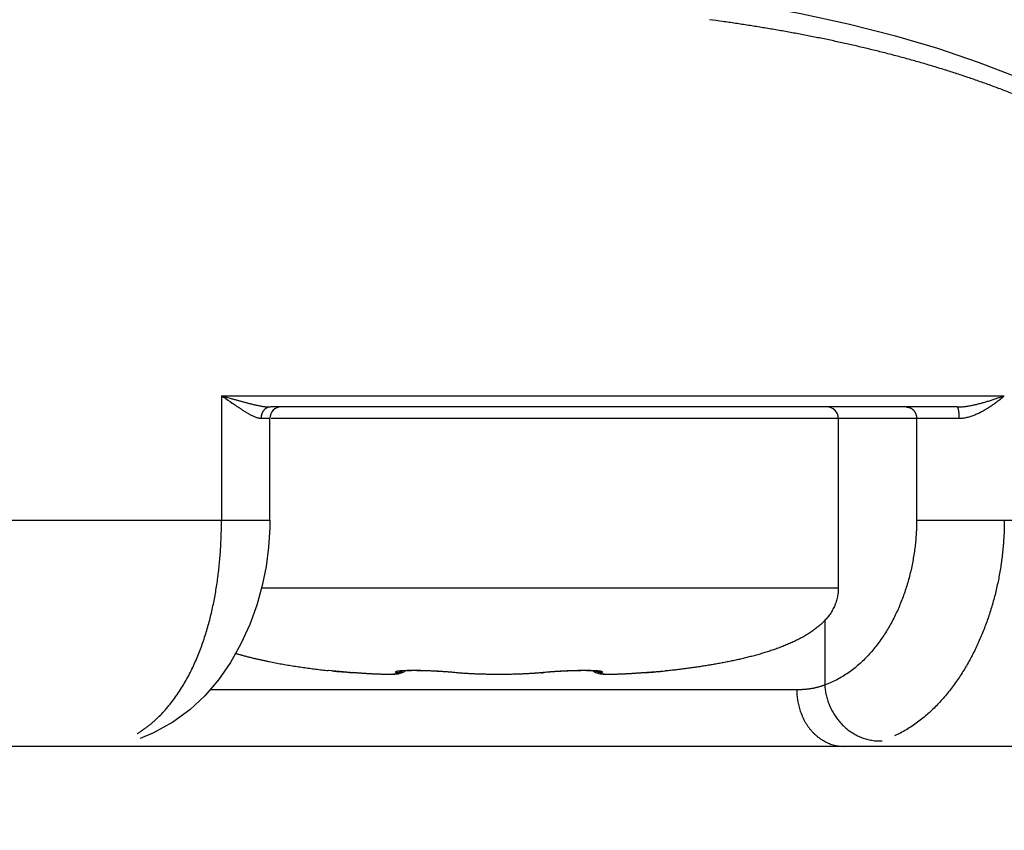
# Model space of a CAD drawing. Header units: millimetres. Extents: x 0 to 1071, y 0 to 742.
# Tile 95 of 130: x 342 to 351, y 366 to 373. Entities that reach past the tile are written whole.
import ezdxf

# ---------------------------------------------------------------- set-up
doc = ezdxf.new("R2010")
doc.units = ezdxf.units.MM
doc.header["$LTSCALE"] = 0.454724
doc.layers.add('NoLayerName_001', color=7, linetype='Continuous')
doc.styles.get("Standard").update_dxf_attribs({"font": 'txt', "bigfont": 'extfont2'})
doc.dimstyles.get("Standard").update_dxf_attribs({"dimtxt": 2.5, "dimasz": 2.5, "dimexe": 1, "dimexo": 1, "dimtad": 1, "dimdec": 3, "dimzin": 0, "dimdsep": 46, "dimtxsty": 'Standard', "dimcen": 2.5, "dimadec": 3, "dimazin": 0, "dimtfac": 0.75, "dimtdec": 3, "dimtmove": 0, "dimatfit": 3, "dimfxl": 1, "dimarcsym": 0})

# ---------------------------------------------------------------- blocks, each defined once
blk = doc.blocks.new('_OPEN30')
at = {"color": 0, "linetype": 'ByBlock', "lineweight": -2}
for p, q in [((-1, 0.267949), (0, 0)), ((0, 0), (-1, -0.267949)), ((0, 0), (-1, 0))]:
    blk.add_line(p, q, dxfattribs=at)
blk = doc.blocks.new('*D139')
at = {"layer": 'Defpoints', "color": 0}
for p in [(300, 427.8308), (425, 422.9), (300, 318.75)]:
    blk.add_point(p, dxfattribs=at)
at = {"layer": 'NoLayerName_001', "color": 0, "linetype": 'Continuous', "lineweight": 13}
for p, q in [((300, 425.3308), (300, 316.25)), ((425, 420.4), (425, 316.25)), ((421.25, 318.75), (303.75, 318.75))]:
    blk.add_line(p, q, dxfattribs=at)
at = {"layer": 'NoLayerName_001', "color": 0, "lineweight": 13, "xscale": 3.75, "yscale": 3.75, "zscale": 3.75, "rotation": 180}
blk.add_blockref('_OPEN30', (300, 318.75), dxfattribs=at)
at = {"layer": 'NoLayerName_001', "color": 0, "lineweight": 13, "xscale": 3.75, "yscale": 3.75, "zscale": 3.75}
blk.add_blockref('_OPEN30', (425, 318.75), dxfattribs=at)
at = {"layer": 'NoLayerName_001', "color": 0, "lineweight": 13, "insert": (362.5, 325.7169), "char_height": 8.75, "attachment_point": 5}
blk.add_mtext('\\W0.8000;125', dxfattribs=at)

msp = doc.modelspace()

# ---------------------------------------------------------------- linework, layer by layer
at = {"layer": 'NoLayerName_001', "color": 60, "linetype": 'Continuous', "lineweight": 25}
for p, q in [((344.046091, 369.7), (344.046091, 368.6)), ((344.046091, 369.7), (350.968236, 369.7)), ((350.550057, 369.6), (344.479872, 369.6)), ((344.395694, 369.5), (344.474803, 369.5)), ((344.474804, 368.6), (344.474804, 369.5)), ((344.484538, 369.5), (350.566669, 369.5)), ((349.500062, 369.5), (349.500062, 368)), ((350.192544, 369.5), (350.192544, 368.6)), ((342.050062, 368.6), (344.474804, 368.6)), ((350.192544, 368.6), (356.050062, 368.6)), ((344.400576, 368), (349.500062, 368)), ((349.380339, 367.712427), (349.380339, 367.142796)), ((344.991328, 367.269627), (344.988946, 367.269865)), ((345.021078, 367.267044), (344.988959, 367.269864)), ((345.154133, 367.255699), (344.991328, 367.269627)), ((345.200629, 367.251901), (345.201354, 367.251819)), ((346.134859, 367.249006), (346.091463, 367.253101)), ((346.110184, 367.251903), (346.102854, 367.251989)), ((346.537557, 367.235466), (346.500062, 367.23534)), ((346.535761, 367.235455), (346.500062, 367.23534)), ((346.595223, 367.236157), (346.535761, 367.235455)), ((346.652445, 367.237462), (346.593452, 367.236127)), ((346.708719, 367.239396), (346.65071, 367.237413)), ((346.763532, 367.241974), (346.707027, 367.239328)), ((346.816369, 367.245214), (346.761892, 367.241886)), ((346.866748, 367.249134), (346.814793, 367.245105)), ((346.866112, 367.249084), (346.865266, 367.249006)), ((346.912179, 367.253437), (346.866748, 367.249134)), ((346.889941, 367.251901), (346.897276, 367.251989)), ((346.931221, 367.255149), (346.908702, 367.253105)), ((346.951073, 367.2568), (346.926764, 367.254759)), ((346.965085, 367.257892), (346.945605, 367.256359)), ((346.985077, 367.259352), (346.951073, 367.2568)), ((347.005458, 367.260731), (346.97157, 367.258378)), ((347.026107, 367.26202), (346.992574, 367.259871)), ((347.046909, 367.263211), (347.013948, 367.261271)), ((347.067752, 367.264304), (347.035565, 367.262575)), ((347.088534, 367.265295), (347.057294, 367.263771)), ((347.109151, 367.266176), (347.079014, 367.264853)), ((347.129507, 367.266945), (347.100612, 367.265821)), ((347.149503, 367.267606), (347.121968, 367.266673)), ((347.169046, 367.268154), (347.142975, 367.267402)), ((347.188064, 367.268588), (347.163527, 367.268008)), ((347.206485, 367.268909), (347.183525, 367.268491)), ((347.224241, 367.269124), (347.20289, 367.268856)), ((347.241268, 367.269232), (347.221544, 367.2691)), ((347.257517, 367.269236), (347.239419, 367.269225)), ((347.272939, 367.269139), (347.256456, 367.269237)), ((347.287481, 367.268948), (347.272939, 367.269139)), ((347.301925, 367.268648), (347.287759, 367.268945)), ((347.315051, 367.26826), (347.301097, 367.268669)), ((347.327072, 367.267793), (347.313747, 367.268306)), ((347.337943, 367.267255), (347.325399, 367.267866)), ((347.811427, 367.252851), (347.758791, 367.248683)), ((347.799496, 367.251901), (347.798772, 367.251819)), ((347.96663, 367.265936), (347.811427, 367.252851)), ((348.008797, 367.269627), (347.96663, 367.265936)), ((347.994499, 367.268396), (347.972768, 367.266497)), ((348.011175, 367.269865), (347.994499, 367.268396)), ((348.011179, 367.269865), (348.008797, 367.269627)), ((349.132863, 367.1), (343.943064, 367.1)), ((353.050062, 366.6), (319.650063, 366.6))]:
    msp.add_line(p, q, dxfattribs=at)
for points in [[(348.299395, 373.221702), (348.692638, 373.163105), (349.154718, 373.080596), (349.588264, 372.987632), (349.995663, 372.884623), (350.378563, 372.771731), (350.738472, 372.649506), (351.077172, 372.517975), (351.395655, 372.377285), (351.696445, 372.227163), (351.977741, 372.068052), (352.239344, 371.900327), (352.479693, 371.724593), (352.696486, 371.540829), (352.823916, 371.415673)], [(344.474783, 368.6), (344.473868, 368.532556), (344.463211, 368.360424), (344.440881, 368.190871), (344.406342, 368.020672), (344.358223, 367.848152), (344.295985, 367.676225), (344.217984, 367.505283), (344.125247, 367.341362), (344.018771, 367.188372), (343.898365, 367.047824), (343.765242, 366.922754), (343.615888, 366.812499), (343.446458, 366.719001), (343.327642, 366.670815)], [(345.565319, 367.236014), (345.55375, 367.235652), (345.541207, 367.235428), (345.527583, 367.235342), (345.512834, 367.235394), (345.496902, 367.235589), (345.479768, 367.235931), (345.461415, 367.236426), (345.441838, 367.237077), (345.421045, 367.237891), (345.399034, 367.238872), (345.37581, 367.240027), (345.351401, 367.24136), (345.32584, 367.242877), (345.299167, 367.244584), (345.271433, 367.246483), (345.242696, 367.248581), (345.213027, 367.250878), (345.154133, 367.255699)], [(345.657754, 367.257315), (345.645047, 367.250419), (345.633556, 367.245835), (345.623055, 367.242739), (345.613545, 367.240656), (345.604484, 367.23917), (345.595356, 367.238048), (345.585952, 367.237187), (345.575987, 367.236519), (345.565319, 367.236014)], [(346.091463, 367.253101), (346.07338, 367.254757), (346.054487, 367.256361), (346.034927, 367.2579), (346.014825, 367.259368), (345.99431, 367.260755), (345.973505, 367.26205), (345.952531, 367.263248), (345.931502, 367.264348), (345.910528, 367.265342), (345.88972, 367.266226), (345.869179, 367.266996), (345.849009, 367.267655), (345.829308, 367.268198), (345.810156, 367.268626), (345.791626, 367.268939), (345.773791, 367.269142), (345.756718, 367.269239), (345.74046, 367.269229), (345.725063, 367.269117), (345.710584, 367.268912), (345.69707, 367.26862), (345.684556, 367.268244), (345.673068, 367.267794), (345.662659, 367.267279), (345.653356, 367.266714), (345.645235, 367.266114), (345.638332, 367.265497), (345.632755, 367.264895), (345.629779, 367.264521)], [(345.671426, 367.267712), (345.670368, 367.26664), (345.657541, 367.25718)], [(346.500062, 367.23534), (346.464364, 367.235455), (346.406673, 367.236127), (346.349415, 367.237413), (346.293098, 367.239328), (346.238233, 367.241886), (346.185332, 367.245105), (346.134859, 367.249006)], [(347.341776, 367.257693), (347.328908, 367.267379), (347.328581, 367.267718)], [(347.373899, 367.264077), (347.374904, 367.263821), (347.374849, 367.263824), (347.372633, 367.264195), (347.36869, 367.264735), (347.363082, 367.265366), (347.356034, 367.266017), (347.347602, 367.266658), (347.337943, 367.267255)], [(347.435176, 367.235999), (347.424447, 367.236502), (347.41442, 367.237167), (347.404952, 367.238028), (347.39575, 367.239154), (347.38659, 367.240654), (347.376961, 367.242766), (347.366301, 367.245926), (347.354645, 367.25062), (347.341776, 367.257693)], [(347.758791, 367.248683), (347.729921, 367.24657), (347.702077, 367.244658), (347.675314, 367.242941), (347.649679, 367.241415), (347.625209, 367.240073), (347.601933, 367.238912), (347.579876, 367.237924), (347.55904, 367.237105), (347.539422, 367.236447), (347.521028, 367.235947), (347.503852, 367.235599), (347.487876, 367.235399), (347.473077, 367.235341), (347.459401, 367.235423), (347.446803, 367.235641), (347.435176, 367.235999)]]:
    msp.add_lwpolyline(points, dxfattribs=at)
for centre, radius, start, end in [((344.574804, 369.5), 0.1, 90.0004041, 180), ((349.400062, 369.5), 0.1, 0, 90.0000308), ((347.738129, 398.411384), 31.262634, 265.0141039, 265.3443398), ((345.850068, 364.653799), 2.611094, 84.437953, 84.9076016), ((345.876911, 364.930528), 2.333066, 84.2616593, 84.4353639), ((346.673514, 369.405311), 2.164259, 275.2891853, 275.7392084), ((347.118717, 364.977101), 2.286281, 95.5664277, 95.7428852), ((347.15973, 364.549013), 2.716328, 95.0003237, 95.5515639), ((345.275623, 398.250334), 31.101009, 274.6547193, 274.9750597)]:
    msp.add_arc(centre, radius, start, end, dxfattribs=at)
for points, knots in [([(348.591493, 372.991075), (348.553335, 372.996619), (348.477059, 373.007966), (348.400635, 373.01827), (348.362443, 373.023552)], [0, 0, 0, 0, 0.115676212, 0.231342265, 0.231342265, 0.231342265, 0.231342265]), ([(352.652201, 371.447755), (352.622572, 371.472425), (352.563872, 371.522476), (352.472374, 371.593364), (352.379135, 371.661974), (352.284026, 371.728011), (352.187408, 371.791789), (352.089439, 371.853416), (351.990211, 371.91294), (351.889806, 371.970427), (351.788305, 372.02594), (351.685785, 372.079548), (351.582319, 372.131309), (351.477974, 372.181283), (351.372815, 372.229529), (351.266907, 372.276104), (351.160314, 372.321073), (351.053075, 372.36447), (350.945229, 372.406327), (350.836811, 372.446682), (350.727855, 372.485568), (350.618396, 372.523023), (350.508461, 372.559078), (350.39808, 372.59377), (350.287278, 372.627133), (350.176083, 372.659201), (350.064522, 372.69001), (349.952621, 372.719595), (349.840408, 372.747989), (349.727909, 372.775228), (349.615152, 372.801346), (349.50216, 372.82638), (349.38895, 372.850359), (349.275538, 372.873314), (349.161935, 372.895275), (349.048155, 372.916269), (348.93421, 372.936336), (348.82011, 372.955471), (348.705887, 372.973835), (348.629613, 372.985261), (348.591493, 372.991075)], [0, 0, 0, 0, 0.11566829, 0.23138064, 0.34714104, 0.46292793, 0.57869747, 0.69442358, 0.81012273, 0.92580925, 1.04149155, 1.15717301, 1.27285753, 1.3885479, 1.50424273, 1.61993656, 1.73562257, 1.85130327, 1.96698307, 2.08266441, 2.19834783, 2.31403348, 2.42972518, 2.54542644, 2.6611392, 2.77686394, 2.89259968, 3.00834406, 3.12409338, 3.23984264, 3.3555856, 3.47131595, 3.58703436, 3.70274424, 3.81844812, 3.93414771, 4.04984389, 4.16553678, 4.28122572, 4.39690934, 4.39690934, 4.39690934, 4.39690934]), ([(344.046091, 369.7), (344.052464, 369.695623), (344.084342, 369.673758), (344.122451, 369.647315), (344.15755, 369.623319), (344.170337, 369.614635), (344.179944, 369.608147), (344.189572, 369.601686), (344.199222, 369.595257), (344.208899, 369.588863), (344.218606, 369.582508), (344.228345, 369.576197), (344.238119, 369.569931), (344.247931, 369.56372), (344.257794, 369.557587), (344.267715, 369.551553), (344.277705, 369.545638), (344.28777, 369.539866), (344.297922, 369.534258), (344.308169, 369.528835), (344.31852, 369.523621), (344.32898, 369.51863), (344.339586, 369.51394), (344.350384, 369.509661), (344.361401, 369.505876), (344.372634, 369.502774), (344.384077, 369.500442), (344.39184, 369.500261), (344.395694, 369.5)], [0, 0, 0, 0, 0.023194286, 0.115967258, 0.139153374, 0.150745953, 0.162338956, 0.173932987, 0.185528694, 0.197126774, 0.208727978, 0.22033312, 0.231943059, 0.243557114, 0.255172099, 0.266785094, 0.278393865, 0.289997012, 0.301594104, 0.313185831, 0.324774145, 0.336362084, 0.347952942, 0.359557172, 0.371197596, 0.382876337, 0.39451788, 0.406107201, 0.406107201, 0.406107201, 0.406107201]), ([(344.046091, 369.7), (344.074667, 369.691784), (344.112756, 369.680781), (344.155649, 369.668549), (344.174727, 369.66315), (344.189043, 369.659125), (344.203367, 369.655133), (344.217701, 369.651178), (344.232046, 369.647268), (344.246402, 369.643409), (344.260771, 369.639607), (344.275153, 369.635868), (344.289551, 369.6322), (344.30397, 369.628616), (344.318414, 369.625128), (344.332889, 369.621747), (344.347398, 369.618485), (344.361948, 369.615355), (344.376543, 369.61237), (344.39118, 369.609537), (344.405865, 369.606923), (344.420594, 369.604609), (344.435364, 369.602665), (344.450171, 369.601196), (344.465009, 369.600178), (344.47492, 369.60011), (344.479872, 369.6)], [0, 0, 0, 0, 0.089201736, 0.118939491, 0.13381003, 0.148681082, 0.163551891, 0.178421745, 0.193289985, 0.208156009, 0.223019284, 0.237879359, 0.252736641, 0.267593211, 0.28245155, 0.297314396, 0.312184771, 0.327066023, 0.341961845, 0.35687438, 0.371793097, 0.386704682, 0.401600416, 0.416477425, 0.431339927, 0.446200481, 0.446200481, 0.446200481, 0.446200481]), ([(350.550057, 369.6), (350.555811, 369.600104), (350.567325, 369.600165), (350.584576, 369.601134), (350.601801, 369.602559), (350.61899, 369.604484), (350.636135, 369.606828), (350.653227, 369.609545), (350.670259, 369.612578), (350.687229, 369.615882), (350.704137, 369.619443), (350.720984, 369.623244), (350.737775, 369.627267), (350.754513, 369.631496), (350.771203, 369.635915), (350.787846, 369.640506), (350.804446, 369.64526), (350.821002, 369.650168), (350.837516, 369.655223), (350.85399, 369.660418), (350.870423, 369.665742), (350.886818, 369.67119), (350.903174, 369.676752), (350.919494, 369.682421), (350.935776, 369.68819), (350.952027, 369.69404), (350.962831, 369.69802), (350.968236, 369.7)], [0, 0, 0, 0, 0.017264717, 0.034534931, 0.051816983, 0.06911225, 0.086417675, 0.1037263, 0.121027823, 0.138315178, 0.15559158, 0.172860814, 0.190125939, 0.207389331, 0.224652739, 0.24191732, 0.259183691, 0.276452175, 0.293722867, 0.310995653, 0.328270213, 0.345546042, 0.362822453, 0.380098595, 0.397373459, 0.414645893, 0.431914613, 0.431914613, 0.431914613, 0.431914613]), ([(350.566669, 369.5), (350.572745, 369.500207), (350.58492, 369.50033), (350.603106, 369.502269), (350.621195, 369.505117), (350.639144, 369.508961), (350.656919, 369.513639), (350.674481, 369.519059), (350.691808, 369.525106), (350.708887, 369.53171), (350.725718, 369.538835), (350.742315, 369.546442), (350.758689, 369.554493), (350.774855, 369.562953), (350.790825, 369.571782), (350.806612, 369.580945), (350.822217, 369.590428), (350.83764, 369.600219), (350.852881, 369.610303), (350.867939, 369.620668), (350.882816, 369.631301), (350.897511, 369.642187), (350.912024, 369.653314), (350.926356, 369.664667), (350.940501, 369.676241), (350.954486, 369.687992), (350.96364, 369.696014), (350.968236, 369.7)], [0, 0, 0, 0, 0.018237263, 0.036498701, 0.054804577, 0.073156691, 0.091540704, 0.109928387, 0.128281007, 0.146584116, 0.164853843, 0.183104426, 0.201346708, 0.219588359, 0.237834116, 0.256086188, 0.274345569, 0.292612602, 0.310886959, 0.32916767, 0.347453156, 0.365741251, 0.384029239, 0.402313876, 0.42059142, 0.438857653, 0.457107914, 0.457107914, 0.457107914, 0.457107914]), ([(344.479872, 369.6), (344.477966, 369.599919), (344.474137, 369.599872), (344.468431, 369.599102), (344.462781, 369.597939), (344.457229, 369.596327), (344.451814, 369.594306), (344.446573, 369.59189), (344.441536, 369.589095), (344.436722, 369.585948), (344.43214, 369.582471), (344.427802, 369.578686), (344.423717, 369.574615), (344.419895, 369.570279), (344.416346, 369.565698), (344.413073, 369.560898), (344.410076, 369.5559), (344.407356, 369.550727), (344.404917, 369.545403), (344.402758, 369.539948), (344.400882, 369.534386), (344.39929, 369.528739), (344.397984, 369.52303), (344.396962, 369.517281), (344.39624, 369.511514), (344.395771, 369.505752), (344.395743, 369.501912), (344.395694, 369.5)], [0, 0, 0, 0, 0.005724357, 0.011472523, 0.017239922, 0.023018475, 0.028797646, 0.034565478, 0.040316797, 0.046060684, 0.051805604, 0.057557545, 0.063320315, 0.069095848, 0.074885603, 0.080692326, 0.08651703, 0.09235865, 0.098214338, 0.104079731, 0.109949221, 0.115816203, 0.121673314, 0.127512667, 0.13332608, 0.139105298, 0.144842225, 0.144842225, 0.144842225, 0.144842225]), ([(350.101106, 369.6), (350.103083, 369.599926), (350.107051, 369.599885), (350.112974, 369.599185), (350.118853, 369.598122), (350.124652, 369.596639), (350.130339, 369.59477), (350.135881, 369.592521), (350.14125, 369.589906), (350.146423, 369.586939), (350.151385, 369.583634), (350.15612, 369.580003), (350.160613, 369.576061), (350.164848, 369.57182), (350.168808, 369.567293), (350.172484, 369.562505), (350.175873, 369.557481), (350.178968, 369.552249), (350.181762, 369.546832), (350.184251, 369.541259), (350.186428, 369.535554), (350.188287, 369.529743), (350.189822, 369.523853), (350.19103, 369.51791), (350.191889, 369.511939), (350.192451, 369.505966), (350.192485, 369.501982), (350.192544, 369.5)], [0, 0, 0, 0, 0.005935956, 0.011892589, 0.017865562, 0.02384846, 0.029833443, 0.035811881, 0.041777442, 0.047734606, 0.053690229, 0.059650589, 0.065621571, 0.071608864, 0.077617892, 0.083651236, 0.089708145, 0.095785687, 0.101879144, 0.107982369, 0.114088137, 0.120188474, 0.126274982, 0.132339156, 0.138372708, 0.144367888, 0.150317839, 0.150317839, 0.150317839, 0.150317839]), ([(350.550057, 369.6), (350.550934, 369.599562), (350.552946, 369.598953), (350.55462, 369.596304), (350.555948, 369.593672), (350.55696, 369.590905), (350.557899, 369.588126), (350.558731, 369.585296), (350.559479, 369.582431), (350.560149, 369.579538), (350.560753, 369.576623), (350.561302, 369.573694), (350.561805, 369.570759), (350.562273, 369.567821), (350.562707, 369.564884), (350.56311, 369.561947), (350.563483, 369.55901), (350.563827, 369.556073), (350.564144, 369.553134), (350.564437, 369.550195), (350.564706, 369.547255), (350.564954, 369.544313), (350.565181, 369.541369), (350.565391, 369.538423), (350.565584, 369.535475), (350.56576, 369.532525), (350.565921, 369.529573), (350.566066, 369.526619), (350.566194, 369.523664), (350.566307, 369.520707), (350.566405, 369.51775), (350.566487, 369.514792), (350.566554, 369.511833), (350.566606, 369.508875), (350.566642, 369.505916), (350.566666, 369.502958), (350.566667, 369.500986), (350.566669, 369.5)], [0, 0, 0, 0, 0.002941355, 0.006016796, 0.008955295, 0.011879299, 0.014815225, 0.017764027, 0.020724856, 0.023695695, 0.026673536, 0.029654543, 0.032634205, 0.035608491, 0.038577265, 0.041541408, 0.044501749, 0.047459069, 0.050414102, 0.053367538, 0.056320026, 0.059272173, 0.062224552, 0.065177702, 0.068132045, 0.07108756, 0.074044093, 0.077001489, 0.079959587, 0.082918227, 0.085877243, 0.08883647, 0.091795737, 0.094754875, 0.097713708, 0.100672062, 0.103629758, 0.103629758, 0.103629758, 0.103629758]), ([(343.461142, 366.832972), (343.476379, 366.847723), (343.50746, 366.876654), (343.550569, 366.923621), (343.591661, 366.972413), (343.630403, 367.023173), (343.666945, 367.075537), (343.701331, 367.129302), (343.733623, 367.184292), (343.763884, 367.24039), (343.792194, 367.297487), (343.81863, 367.355474), (343.84327, 367.414243), (343.866194, 367.473691), (343.887483, 367.533726), (343.907183, 367.594288), (343.925349, 367.655328), (343.942034, 367.716798), (343.957292, 367.778651), (343.971177, 367.840838), (343.983742, 367.903313), (343.99504, 367.966028), (344.00513, 368.028941), (344.014042, 368.092022), (344.021803, 368.155246), (344.02844, 368.218591), (344.033983, 368.282036), (344.038456, 368.345559), (344.041897, 368.409138), (344.044295, 368.47275), (344.045825, 368.536374), (344.045917, 368.578795), (344.046079, 368.6)], [0, 0, 0, 0, 0.06362153, 0.12731998, 0.19110413, 0.25495138, 0.31881119, 0.38261583, 0.44636111, 0.51008043, 0.57379502, 0.6375139, 0.70123474, 0.7649447, 0.82863096, 0.89230561, 0.95598218, 1.01966924, 1.08337066, 1.14708584, 1.21080995, 1.2745342, 1.33824769, 1.4019497, 1.46564403, 1.52933287, 1.59301682, 1.65669493, 1.7203648, 1.78402259, 1.84766311, 1.91127987, 1.91127987, 1.91127987, 1.91127987]), ([(350.192544, 368.6), (350.192251, 368.580423), (350.192091, 368.541234), (350.189295, 368.482478), (350.184974, 368.423762), (350.178856, 368.365152), (350.171018, 368.306707), (350.161443, 368.248492), (350.15014, 368.190568), (350.137111, 368.132997), (350.122359, 368.075842), (350.105887, 368.019165), (350.087702, 367.963029), (350.067791, 367.907505), (350.046119, 367.852677), (350.022655, 367.798629), (349.997369, 367.745446), (349.97023, 367.693213), (349.941206, 367.642016), (349.910266, 367.591939), (349.87739, 367.543075), (349.84255, 367.495556), (349.805684, 367.449578), (349.766749, 367.405345), (349.725701, 367.363065), (349.682498, 367.322947), (349.63711, 367.28521), (349.589568, 367.250121), (349.540004, 367.21791), (349.488506, 367.189073), (349.435477, 367.163288), (349.398572, 367.149939), (349.380339, 367.142796)], [0, 0, 0, 0, 0.0587389, 0.11754993, 0.17642236, 0.23534531, 0.29430799, 0.35329986, 0.41231086, 0.47133155, 0.53035334, 0.58936868, 0.64837106, 0.707351, 0.76629817, 0.82520772, 0.88408094, 0.94292576, 1.00175713, 1.06059743, 1.11947598, 1.178393, 1.23731297, 1.29621728, 1.35511023, 1.41402132, 1.47300729, 1.53209583, 1.59119167, 1.65020657, 1.70908993, 1.7678357, 1.7678357, 1.7678357, 1.7678357]), ([(350.968183, 368.6), (350.967965, 368.580321), (350.967848, 368.540934), (350.965758, 368.481858), (350.962527, 368.422779), (350.957953, 368.363739), (350.952093, 368.304776), (350.944937, 368.245928), (350.936491, 368.187234), (350.926757, 368.128732), (350.91574, 368.07046), (350.903441, 368.012458), (350.889865, 367.954763), (350.875015, 367.897414), (350.858894, 367.84045), (350.841505, 367.783907), (350.822844, 367.727818), (350.802896, 367.672214), (350.781647, 367.617125), (350.759082, 367.562578), (350.735187, 367.508604), (350.709951, 367.455234), (350.683353, 367.402516), (350.655361, 367.350515), (350.625946, 367.299297), (350.59508, 367.248932), (350.562739, 367.199489), (350.5289, 367.151055), (350.493542, 367.103727), (350.456645, 367.057613), (350.418191, 367.012816), (350.37816, 366.969439), (350.336492, 366.927614), (350.29312, 366.887473), (350.247985, 366.849155), (350.201065, 366.812836), (350.152439, 366.778654), (350.102154, 366.746938), (350.050545, 366.717445), (350.014746, 366.700529), (349.997038, 366.691737)], [0, 0, 0, 0, 0.05904104, 0.11814989, 0.17731671, 0.23653147, 0.29578402, 0.35506417, 0.41436174, 0.47366667, 0.53296906, 0.59225924, 0.65152784, 0.7107659, 0.76996487, 0.82911693, 0.88822109, 0.9472857, 1.0063213, 1.06534016, 1.12435629, 1.18338477, 1.24242802, 1.30147886, 1.36053404, 1.41959507, 1.47866801, 1.53774869, 1.59681933, 1.65586814, 1.7148912, 1.77389467, 1.83290412, 1.89196337, 1.95113302, 2.01046701, 2.06990733, 2.12936813, 2.18877993, 2.24809244, 2.24809244, 2.24809244, 2.24809244]), ([(349.500062, 368), (349.499868, 367.992569), (349.499769, 367.977692), (349.497884, 367.955445), (349.494897, 367.933329), (349.490576, 367.911432), (349.484996, 367.889821), (349.478158, 367.86856), (349.470111, 367.847711), (349.460922, 367.827327), (349.450655, 367.807463), (349.439376, 367.788174), (349.427139, 367.769504), (349.41401, 367.751473), (349.400049, 367.734086), (349.385333, 367.717332), (349.369946, 367.701187), (349.353959, 367.685631), (349.337428, 367.670648), (349.320409, 367.656219), (349.302954, 367.642321), (349.285113, 367.628932), (349.26692, 367.616033), (349.248407, 367.603603), (349.229603, 367.591619), (349.210537, 367.58006), (349.191234, 367.568903), (349.171713, 367.558134), (349.151992, 367.547733), (349.132092, 367.537683), (349.112028, 367.527964), (349.091815, 367.518564), (349.071465, 367.509466), (349.050988, 367.500657), (349.030396, 367.492122), (349.009699, 367.483845), (348.988904, 367.475819), (348.968019, 367.468031), (348.947048, 367.460478), (348.926007, 367.453119), (348.911911, 367.448415), (348.904872, 367.446038)], [0, 0, 0, 0, 0.022299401, 0.044612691, 0.066922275, 0.089223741, 0.111527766, 0.133846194, 0.156184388, 0.178537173, 0.200892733, 0.223233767, 0.245543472, 0.267833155, 0.290120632, 0.312414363, 0.334712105, 0.357012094, 0.379318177, 0.401629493, 0.42394011, 0.44624284, 0.468540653, 0.490837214, 0.513133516, 0.535428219, 0.557721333, 0.580014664, 0.602308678, 0.62460244, 0.646894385, 0.669185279, 0.691476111, 0.713767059, 0.73605754, 0.758347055, 0.780636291, 0.802925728, 0.825215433, 0.847505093, 0.86979469, 0.86979469, 0.86979469, 0.86979469]), ([(344.171017, 367.422253), (344.179917, 367.419656), (344.197699, 367.414399), (344.224485, 367.406896), (344.251331, 367.399611), (344.278245, 367.392574), (344.305219, 367.385765), (344.332248, 367.379176), (344.359326, 367.372797), (344.38645, 367.366618), (344.413616, 367.360632), (344.440821, 367.354833), (344.468064, 367.349215), (344.495342, 367.343772), (344.522652, 367.338497), (344.549994, 367.333384), (344.577364, 367.328428), (344.60476, 367.323622), (344.632182, 367.318962), (344.659628, 367.314443), (344.687095, 367.310061), (344.714584, 367.305811), (344.742092, 367.301688), (344.769618, 367.297687), (344.797161, 367.293804), (344.82472, 367.290035), (344.852293, 367.286379), (344.879881, 367.282832), (344.907482, 367.279391), (344.935096, 367.276058), (344.96272, 367.272814), (344.981147, 367.270748), (344.990359, 367.269703)], [0, 0, 0, 0, 0.027813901, 0.055629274, 0.083446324, 0.111264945, 0.139084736, 0.166905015, 0.194724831, 0.222543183, 0.25036019, 0.278176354, 0.305992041, 0.333807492, 0.36162282, 0.389438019, 0.417252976, 0.445067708, 0.472882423, 0.500697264, 0.528512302, 0.556327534, 0.584142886, 0.611958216, 0.639773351, 0.667588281, 0.695403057, 0.723217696, 0.751032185, 0.778846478, 0.806660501, 0.83447415, 0.83447415, 0.83447415, 0.83447415]), ([(348.904872, 367.446038), (348.89781, 367.443729), (348.883701, 367.439062), (348.862444, 367.432351), (348.841134, 367.425803), (348.819766, 367.419445), (348.798346, 367.41326), (348.776877, 367.407243), (348.755364, 367.401388), (348.733809, 367.395687), (348.712218, 367.390134), (348.690592, 367.384721), (348.668933, 367.379447), (348.647242, 367.374308), (348.625522, 367.3693), (348.603773, 367.364419), (348.581997, 367.359662), (348.560196, 367.355025), (348.53837, 367.350505), (348.51652, 367.346098), (348.49465, 367.341801), (348.472759, 367.33761), (348.450848, 367.333522), (348.428919, 367.329535), (348.406973, 367.325646), (348.38501, 367.321852), (348.36303, 367.318151), (348.341036, 367.314541), (348.319027, 367.311017), (348.297004, 367.307579), (348.274969, 367.304223), (348.252923, 367.300947), (348.230865, 367.297748), (348.208796, 367.294624), (348.186717, 367.291575), (348.164628, 367.288599), (348.14253, 367.285694), (348.120423, 367.28286), (348.098307, 367.280096), (348.076184, 367.277391), (348.061428, 367.275653), (348.054051, 367.274775)], [0, 0, 0, 0, 0.02229016, 0.04458135, 0.066873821, 0.089167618, 0.111462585, 0.133758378, 0.156054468, 0.178350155, 0.200644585, 0.222937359, 0.245228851, 0.267519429, 0.289809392, 0.312098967, 0.334388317, 0.356677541, 0.378966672, 0.401255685, 0.423544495, 0.445833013, 0.468121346, 0.490409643, 0.512698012, 0.534986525, 0.557275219, 0.579564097, 0.601853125, 0.624142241, 0.646431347, 0.668720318, 0.691009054, 0.713297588, 0.735585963, 0.75787421, 0.780162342, 0.802450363, 0.824738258, 0.847026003, 0.869313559, 0.869313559, 0.869313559, 0.869313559]), ([(345.437119, 367.237339), (345.434488, 367.237439), (345.429226, 367.237634), (345.421333, 367.237952), (345.413442, 367.238285), (345.405551, 367.238634), (345.397661, 367.238997), (345.388457, 367.239438), (345.377938, 367.239965), (345.366107, 367.240587), (345.354277, 367.241238), (345.342449, 367.241915), (345.330622, 367.242619), (345.318796, 367.243349), (345.306972, 367.244103), (345.29515, 367.244881), (345.283329, 367.245682), (345.27151, 367.246505), (345.259692, 367.24735), (345.247876, 367.248217), (345.236062, 367.249105), (345.224249, 367.250016), (345.212438, 367.250945), (345.204565, 367.251584), (345.200629, 367.251901)], [0, 0, 0, 0, 0.007898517, 0.015797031, 0.023695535, 0.031594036, 0.03949254, 0.047391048, 0.059238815, 0.071086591, 0.08293439, 0.09478222, 0.106630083, 0.118477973, 0.13032588, 0.142173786, 0.154021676, 0.165869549, 0.177717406, 0.189565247, 0.201413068, 0.213260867, 0.225108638, 0.236956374, 0.236956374, 0.236956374, 0.236956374]), ([(345.590507, 367.251901), (345.591708, 367.251348), (345.594196, 367.250305), (345.597362, 367.248376), (345.601221, 367.245608), (345.59845, 367.241516), (345.594743, 367.240567), (345.590929, 367.239498), (345.587038, 367.238812), (345.58313, 367.238236), (345.579207, 367.237777), (345.575276, 367.237391), (345.57134, 367.237069), (345.5674, 367.236795), (345.563458, 367.236562), (345.559513, 367.236362), (345.555568, 367.236193), (345.551621, 367.236052), (345.547673, 367.235934), (345.543725, 367.235838), (345.539776, 367.235759), (345.535827, 367.235696), (345.531878, 367.23565), (345.527929, 367.235617), (345.52398, 367.235598), (345.52003, 367.235592), (345.516081, 367.235596), (345.512132, 367.235611), (345.508183, 367.235636), (345.504233, 367.235671), (345.500284, 367.235714), (345.496335, 367.235766), (345.492387, 367.235827), (345.488438, 367.235894), (345.483173, 367.235994), (345.476593, 367.236136), (345.468696, 367.236332), (345.460801, 367.236551), (345.452906, 367.236793), (345.445012, 367.237053), (345.43975, 367.237245), (345.437119, 367.237339)], [0, 0, 0, 0, 0.003965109, 0.007912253, 0.011840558, 0.015511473, 0.01945866, 0.023410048, 0.027359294, 0.031308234, 0.035258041, 0.039207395, 0.043156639, 0.047105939, 0.051055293, 0.055004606, 0.058953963, 0.06290341, 0.066852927, 0.070802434, 0.074751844, 0.078701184, 0.082650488, 0.086599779, 0.090549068, 0.094498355, 0.098447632, 0.102396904, 0.10634618, 0.110295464, 0.114244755, 0.118194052, 0.122143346, 0.12609263, 0.130041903, 0.137940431, 0.145838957, 0.153737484, 0.161636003, 0.169534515, 0.17743303, 0.17743303, 0.17743303, 0.17743303]), ([(345.595404, 367.261568), (345.594967, 367.261456), (345.594092, 367.261238), (345.592785, 367.260882), (345.59149, 367.260493), (345.590215, 367.260053), (345.588971, 367.259543), (345.587759, 367.258957), (345.586621, 367.258238), (345.585577, 367.25734), (345.585204, 367.255913), (345.585916, 367.254673), (345.586947, 367.253807), (345.588085, 367.253075), (345.589275, 367.252445), (345.590099, 367.252089), (345.590508, 367.251902)], [0, 0, 0, 0, 0.0013531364, 0.0027078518, 0.0040608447, 0.0054092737, 0.0067525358, 0.0080930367, 0.009437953, 0.0107998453, 0.0121311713, 0.0134674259, 0.0148269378, 0.0161695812, 0.0175153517, 0.0188625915, 0.0188625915, 0.0188625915, 0.0188625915]), ([(345.590507, 367.251901), (345.591477, 367.251868), (345.593416, 367.251779), (345.59633, 367.251775), (345.599245, 367.251848), (345.602159, 367.252012), (345.605069, 367.252262), (345.607971, 367.252599), (345.610864, 367.253022), (345.613744, 367.25353), (345.616607, 367.254124), (345.619452, 367.254804), (345.622276, 367.255567), (345.625075, 367.256414), (345.627847, 367.257344), (345.63059, 367.258354), (345.633301, 367.259443), (345.635977, 367.260612), (345.638617, 367.261856), (345.641215, 367.263179), (345.643777, 367.264568), (345.645442, 367.265566), (345.646279, 367.266056)], [0, 0, 0, 0, 0.0029102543, 0.0058233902, 0.0087391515, 0.0116572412, 0.0145773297, 0.0174990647, 0.0204220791, 0.0233460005, 0.0262704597, 0.0291950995, 0.0321196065, 0.0350437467, 0.0379672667, 0.0408898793, 0.0438112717, 0.046731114, 0.0496490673, 0.0525647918, 0.0554779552, 0.0583882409, 0.0583882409, 0.0583882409, 0.0583882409]), ([(345.650191, 367.267679), (345.649295, 367.267628), (345.647503, 367.267527), (345.645265, 367.26739), (345.643474, 367.267276), (345.642131, 367.267189), (345.640788, 367.267099), (345.639445, 367.267006), (345.638102, 367.266911), (345.63676, 367.266814), (345.635418, 367.266714), (345.634076, 367.266611), (345.632734, 367.266505), (345.631392, 367.266396), (345.630051, 367.266285), (345.62871, 367.26617), (345.62737, 367.266053), (345.626029, 367.265932), (345.624689, 367.265808), (345.623349, 367.265681), (345.62201, 367.26555), (345.620671, 367.265417), (345.619332, 367.265279), (345.617994, 367.265139), (345.616656, 367.264994), (345.615319, 367.264846), (345.613982, 367.264694), (345.612646, 367.264537), (345.611311, 367.264374), (345.609976, 367.264203), (345.608643, 367.264025), (345.607311, 367.263837), (345.60598, 367.263639), (345.604651, 367.26343), (345.603323, 367.263209), (345.601998, 367.262975), (345.600674, 367.262727), (345.599353, 367.262463), (345.598034, 367.262183), (345.596717, 367.261887), (345.595842, 367.261673), (345.595404, 367.261568)], [0, 0, 0, 0, 0.0026914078, 0.0053830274, 0.006728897, 0.0080747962, 0.0094207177, 0.0107666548, 0.0121126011, 0.0134585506, 0.0148044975, 0.0161504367, 0.0174963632, 0.0188422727, 0.020188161, 0.0215340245, 0.0228798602, 0.0242256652, 0.0255714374, 0.0269171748, 0.0282628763, 0.029608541, 0.0309541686, 0.0322997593, 0.0336453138, 0.0349908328, 0.0363363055, 0.037681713, 0.0390270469, 0.040372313, 0.0417175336, 0.0430627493, 0.0444080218, 0.0457534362, 0.0470991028, 0.04844516, 0.0497917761, 0.0511391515, 0.0524875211, 0.0538371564, 0.0551883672, 0.0551883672, 0.0551883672, 0.0551883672]), ([(346.081834, 367.254586), (346.077051, 367.255002), (346.067487, 367.25585), (346.053131, 367.257027), (346.038771, 367.25815), (346.024406, 367.259212), (346.010038, 367.260218), (345.995665, 367.261171), (345.981289, 367.262074), (345.96691, 367.262929), (345.952528, 367.263738), (345.938144, 367.264501), (345.923758, 367.265217), (345.90937, 367.265886), (345.894979, 367.266507), (345.880587, 367.267079), (345.866193, 367.267603), (345.851797, 367.268077), (345.8374, 367.268502), (345.823002, 367.268875), (345.808602, 367.269193), (345.794201, 367.269453), (345.779798, 367.269654), (345.765394, 367.269792), (345.750989, 367.269864), (345.736583, 367.26987), (345.722177, 367.269803), (345.707771, 367.269643), (345.693368, 367.269374), (345.678968, 367.268969), (345.664574, 367.268439), (345.654986, 367.267919), (345.650191, 367.267679)], [0, 0, 0, 0, 0.014403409, 0.02880693, 0.043210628, 0.057614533, 0.072018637, 0.086422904, 0.100827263, 0.115231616, 0.12963588, 0.144040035, 0.158444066, 0.172847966, 0.187251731, 0.20165536, 0.216058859, 0.230462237, 0.244865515, 0.259268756, 0.273672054, 0.288075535, 0.302479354, 0.316883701, 0.331288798, 0.345694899, 0.36010185, 0.374508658, 0.38891454, 0.403319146, 0.417722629, 0.432125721, 0.432125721, 0.432125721, 0.432125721]), ([(346.500062, 367.235594), (346.493557, 367.235605), (346.480546, 367.235611), (346.46103, 367.23572), (346.441514, 367.23589), (346.421998, 367.236134), (346.402484, 367.23645), (346.38297, 367.23684), (346.363458, 367.237306), (346.343947, 367.237848), (346.324438, 367.238469), (346.30493, 367.239169), (346.285425, 367.23995), (346.265923, 367.240814), (346.246425, 367.241773), (346.226932, 367.242835), (346.207447, 367.244009), (346.187971, 367.245304), (346.168504, 367.246728), (346.14905, 367.248296), (346.129607, 367.249992), (346.116659, 367.251278), (346.110184, 367.251901)], [0, 0, 0, 0, 0.019516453, 0.039032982, 0.058549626, 0.078066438, 0.097583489, 0.117100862, 0.136618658, 0.156136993, 0.175655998, 0.195175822, 0.214696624, 0.234218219, 0.253739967, 0.273261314, 0.292781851, 0.312301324, 0.33181965, 0.351336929, 0.370853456, 0.390369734, 0.390369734, 0.390369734, 0.390369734]), ([(346.873021, 367.250268), (346.866823, 367.249716), (346.854431, 367.248581), (346.835824, 367.247075), (346.817209, 367.245677), (346.798584, 367.244403), (346.779951, 367.243239), (346.761311, 367.24218), (346.742665, 367.241219), (346.724014, 367.240349), (346.70536, 367.239563), (346.686703, 367.238853), (346.668044, 367.238216), (346.649384, 367.237651), (346.630722, 367.237157), (346.612059, 367.236732), (346.593394, 367.236376), (346.574729, 367.236088), (346.556063, 367.235865), (346.537396, 367.235709), (346.518729, 367.235609), (346.506285, 367.235604), (346.500062, 367.235594)], [0, 0, 0, 0, 0.018666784, 0.037333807, 0.056001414, 0.074669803, 0.09333904, 0.112009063, 0.130679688, 0.149350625, 0.168021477, 0.186691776, 0.205361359, 0.224030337, 0.242698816, 0.261366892, 0.280034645, 0.298702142, 0.317369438, 0.336036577, 0.354703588, 0.373370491, 0.373370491, 0.373370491, 0.373370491]), ([(347.354024, 367.267439), (347.349236, 367.267697), (347.339664, 367.268259), (347.325291, 367.268834), (347.310913, 367.269276), (347.29653, 367.269575), (347.282144, 367.26976), (347.267758, 367.269851), (347.253372, 367.269869), (347.238987, 367.269817), (347.224603, 367.269699), (347.21022, 367.269518), (347.195839, 367.269276), (347.181459, 367.268976), (347.16708, 367.26862), (347.152703, 367.268212), (347.138327, 367.267753), (347.123952, 367.267245), (347.109579, 367.266688), (347.095209, 367.266083), (347.08084, 367.26543), (347.066473, 367.26473), (347.052108, 367.263982), (347.037746, 367.263189), (347.023386, 367.26235), (347.009029, 367.261464), (346.994675, 367.260528), (346.980325, 367.25954), (346.965979, 367.258497), (346.951638, 367.257395), (346.937301, 367.256241), (346.927748, 367.255411), (346.922971, 367.255003)], [0, 0, 0, 0, 0.014382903, 0.028766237, 0.043150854, 0.057536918, 0.071923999, 0.086311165, 0.100697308, 0.115082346, 0.129466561, 0.143850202, 0.158233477, 0.172616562, 0.186999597, 0.201382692, 0.215765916, 0.230149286, 0.244532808, 0.258916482, 0.273300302, 0.287684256, 0.302068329, 0.316452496, 0.330836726, 0.345220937, 0.359605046, 0.373988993, 0.388372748, 0.402756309, 0.417139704, 0.431522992, 0.431522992, 0.431522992, 0.431522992]), ([(347.409618, 367.251901), (347.408621, 367.251867), (347.406627, 367.251776), (347.403631, 367.251776), (347.400633, 367.251858), (347.397637, 367.252035), (347.394646, 367.252303), (347.391663, 367.252663), (347.38869, 367.253114), (347.385732, 367.253656), (347.382792, 367.254288), (347.379871, 367.255009), (347.376975, 367.255821), (347.374105, 367.25672), (347.371264, 367.257705), (347.368455, 367.258776), (347.365682, 367.259931), (347.362945, 367.261168), (347.360249, 367.262485), (347.357597, 367.263884), (347.354985, 367.265352), (347.35329, 367.266406), (347.352437, 367.266923)], [0, 0, 0, 0, 0.0029921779, 0.0059875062, 0.0089856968, 0.011986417, 0.0149893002, 0.017993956, 0.0209999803, 0.0240069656, 0.027014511, 0.0300222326, 0.0330297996, 0.0360369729, 0.0390434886, 0.0420490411, 0.0450532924, 0.0480558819, 0.0510564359, 0.0540545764, 0.0570499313, 0.0600421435, 0.0600421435, 0.0600421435, 0.0600421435]), ([(347.378421, 367.265524), (347.378035, 367.265563), (347.377261, 367.265641), (347.376102, 367.265754), (347.374941, 367.265864), (347.373781, 367.265972), (347.37262, 367.266077), (347.371459, 367.266179), (347.370298, 367.266278), (347.369137, 367.266375), (347.367975, 367.26647), (347.366813, 367.266562), (347.365651, 367.266651), (347.364489, 367.266739), (347.362939, 367.266852), (347.361002, 367.266989), (347.358676, 367.267146), (347.35635, 367.267296), (347.354799, 367.267391), (347.354024, 367.267439)], [0, 0, 0, 0, 0.0011654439, 0.0023308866, 0.0034963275, 0.0046617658, 0.0058272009, 0.006992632, 0.008158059, 0.0093234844, 0.0104889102, 0.011654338, 0.0128197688, 0.0139852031, 0.0151506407, 0.0174815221, 0.0198124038, 0.0221432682, 0.0244740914, 0.0244740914, 0.0244740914, 0.0244740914]), ([(347.409618, 367.251901), (347.409972, 367.252061), (347.410686, 367.25237), (347.411723, 367.252904), (347.412729, 367.253496), (347.413662, 367.254202), (347.4145, 367.255035), (347.4149, 367.256211), (347.414463, 367.257375), (347.41359, 367.258172), (347.412611, 367.258814), (347.411576, 367.259348), (347.41051, 367.259817), (347.409416, 367.260226), (347.408303, 367.260589), (347.407177, 367.260919), (347.406047, 367.26123), (347.404913, 367.261524), (347.403777, 367.261803), (347.402639, 367.262067), (347.401498, 367.262316), (347.400356, 367.262553), (347.399211, 367.262776), (347.398065, 367.262988), (347.396917, 367.263189), (347.395767, 367.26338), (347.394616, 367.263561), (347.393464, 367.263734), (347.39231, 367.263899), (347.391156, 367.264057), (347.390001, 367.264209), (347.388844, 367.264355), (347.387688, 367.264497), (347.386531, 367.264636), (347.385373, 367.264771), (347.384215, 367.264904), (347.383057, 367.265033), (347.381898, 367.26516), (347.38074, 367.265284), (347.379581, 367.265406), (347.378808, 367.265485), (347.378421, 367.265524)], [0, 0, 0, 0, 0.0011665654, 0.0023326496, 0.0034963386, 0.0046639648, 0.0058399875, 0.0070043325, 0.0081565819, 0.009339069, 0.0105033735, 0.011665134, 0.0128284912, 0.0139958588, 0.0151672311, 0.0163407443, 0.0175135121, 0.0186845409, 0.0198541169, 0.0210225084, 0.0221899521, 0.0233566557, 0.0245227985, 0.0256885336, 0.0268539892, 0.0280192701, 0.0291844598, 0.0303496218, 0.0315148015, 0.0326800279, 0.0338453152, 0.0350106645, 0.0361760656, 0.0373414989, 0.0385069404, 0.0396723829, 0.0408378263, 0.0420032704, 0.043168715, 0.0443341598, 0.0454996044, 0.0454996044, 0.0454996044, 0.0454996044]), ([(347.472196, 367.23562), (347.47088, 367.23563), (347.468247, 367.235649), (347.464298, 367.235697), (347.460349, 367.235759), (347.4564, 367.235838), (347.452452, 367.235934), (347.448504, 367.236052), (347.444557, 367.236193), (347.440612, 367.236362), (347.436667, 367.236562), (347.432725, 367.236795), (347.428785, 367.237069), (347.424849, 367.237391), (347.420918, 367.237777), (347.416995, 367.238236), (347.413087, 367.238812), (347.409195, 367.239498), (347.405382, 367.240567), (347.401675, 367.241516), (347.398904, 367.245608), (347.402763, 367.248376), (347.405929, 367.250305), (347.408417, 367.251348), (347.409618, 367.251901)], [0, 0, 0, 0, 0.0039492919, 0.0078985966, 0.0118479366, 0.0157973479, 0.0197468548, 0.0236963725, 0.0276458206, 0.0315951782, 0.0355444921, 0.0394938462, 0.0434431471, 0.0473923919, 0.0513417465, 0.0552915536, 0.0592404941, 0.0631897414, 0.0671411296, 0.0710883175, 0.0747592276, 0.0786875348, 0.0826346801, 0.0865997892, 0.0865997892, 0.0865997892, 0.0865997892]), ([(347.799496, 367.251901), (347.79556, 367.251584), (347.787687, 367.250945), (347.775876, 367.250016), (347.764063, 367.249105), (347.752249, 367.248217), (347.740433, 367.24735), (347.728615, 367.246505), (347.716796, 367.245682), (347.704975, 367.244881), (347.693153, 367.244103), (347.681329, 367.243349), (347.669503, 367.242619), (347.657676, 367.241915), (347.645848, 367.241238), (347.634018, 367.240587), (347.622186, 367.239965), (347.611668, 367.239438), (347.602464, 367.238997), (347.594574, 367.238634), (347.586683, 367.238285), (347.578791, 367.237952), (347.570899, 367.237635), (347.563006, 367.237336), (347.555113, 367.237055), (347.547219, 367.236793), (347.539324, 367.236552), (347.531428, 367.236332), (347.523532, 367.236136), (347.516952, 367.235994), (347.511687, 367.235894), (347.507738, 367.235827), (347.503789, 367.235766), (347.499841, 367.235714), (347.495891, 367.235671), (347.491942, 367.235636), (347.487993, 367.235611), (347.484044, 367.235596), (347.480095, 367.235592), (347.476145, 367.235597), (347.473512, 367.235613), (347.472196, 367.23562)], [0, 0, 0, 0, 0.011847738, 0.023695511, 0.035543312, 0.047391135, 0.059238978, 0.071086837, 0.082934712, 0.094782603, 0.106630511, 0.11847842, 0.130326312, 0.142174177, 0.154022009, 0.16586981, 0.177717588, 0.189565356, 0.197463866, 0.205362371, 0.213260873, 0.221159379, 0.229057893, 0.236956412, 0.244854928, 0.252753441, 0.260651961, 0.26855049, 0.276449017, 0.284347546, 0.28829682, 0.292246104, 0.296195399, 0.300144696, 0.304093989, 0.308043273, 0.31199255, 0.315941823, 0.3198911, 0.323840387, 0.327789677, 0.327789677, 0.327789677, 0.327789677]), ([(348.054051, 367.274775), (348.046671, 367.273919), (348.031914, 367.272186), (348.017148, 367.270538), (348.009766, 367.269703)], [0, 0, 0, 0, 0.0222873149, 0.0445743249, 0.0445743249, 0.0445743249, 0.0445743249]), ([(349.380339, 367.142796), (349.376425, 367.14127), (349.368625, 367.138142), (349.356754, 367.133892), (349.344793, 367.129897), (349.332733, 367.126197), (349.320589, 367.12277), (349.308368, 367.119613), (349.296076, 367.116719), (349.283721, 367.114081), (349.27131, 367.111692), (349.258847, 367.109546), (349.246341, 367.107636), (349.233797, 367.105956), (349.221222, 367.104498), (349.208622, 367.103257), (349.196004, 367.102224), (349.183375, 367.101395), (349.17074, 367.100761), (349.158107, 367.100322), (349.145482, 367.100044), (349.137068, 367.100029), (349.132863, 367.1)], [0, 0, 0, 0, 0.012603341, 0.025209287, 0.037818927, 0.050432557, 0.063049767, 0.075670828, 0.088297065, 0.100929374, 0.113568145, 0.126213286, 0.138864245, 0.151520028, 0.164179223, 0.176840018, 0.189500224, 0.202157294, 0.214808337, 0.227450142, 0.240079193, 0.252691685, 0.252691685, 0.252691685, 0.252691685]), ([(349.132863, 367.1), (349.133024, 367.09202), (349.13311, 367.076038), (349.13465, 367.052094), (349.137036, 367.028194), (349.140422, 367.004389), (349.14477, 366.980724), (349.150094, 366.957248), (349.156393, 366.934008), (349.16367, 366.911052), (349.171927, 366.888429), (349.181164, 366.866193), (349.191378, 366.844398), (349.202569, 366.823099), (349.214736, 366.802351), (349.227877, 366.782211), (349.241991, 366.762733), (349.257075, 366.743976), (349.273116, 366.726006), (349.290092, 366.708897), (349.307973, 366.692732), (349.32673, 366.677596), (349.346334, 366.663573), (349.366754, 366.650748), (349.387959, 366.639205), (349.4099, 366.629043), (349.432476, 366.620304), (349.455572, 366.613041), (349.479067, 366.607285), (349.502841, 366.60316), (349.526767, 366.600447), (349.542785, 366.600285), (349.550768, 366.6)], [0, 0, 0, 0, 0.023945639, 0.047931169, 0.071948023, 0.095988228, 0.12004468, 0.144111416, 0.168183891, 0.192259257, 0.216335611, 0.24040755, 0.264470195, 0.288521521, 0.312562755, 0.336598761, 0.360638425, 0.384695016, 0.408776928, 0.43287105, 0.456965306, 0.481054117, 0.505139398, 0.529231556, 0.553350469, 0.57751879, 0.601721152, 0.625926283, 0.650104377, 0.674229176, 0.698280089, 0.722244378, 0.722244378, 0.722244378, 0.722244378]), ([(349.380337, 367.142796), (349.380917, 367.135389), (349.381853, 367.120541), (349.384607, 367.098373), (349.388157, 367.076292), (349.392638, 367.05435), (349.398002, 367.032583), (349.404249, 367.011035), (349.411364, 366.989746), (349.41934, 366.968757), (349.428164, 366.94811), (349.437828, 366.927845), (349.448312, 366.907999), (349.459596, 366.888608), (349.471662, 366.869707), (349.48449, 366.851332), (349.498062, 366.833519), (349.512359, 366.816303), (349.527361, 366.799721), (349.54305, 366.783808), (349.559405, 366.7686), (349.576397, 366.754129), (349.593999, 366.740425), (349.612182, 366.72752), (349.630917, 366.715443), (349.650185, 366.70423), (349.669971, 366.693923), (349.690258, 366.68456), (349.711027, 366.676185), (349.732233, 366.668833), (349.753815, 366.662524), (349.775699, 366.657285), (349.797813, 366.653144), (349.820085, 366.650115), (349.84244, 366.648276), (349.864813, 366.647461), (349.8797, 366.648099), (349.887133, 366.64827)], [0, 0, 0, 0, 0.022290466, 0.044618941, 0.06698108, 0.089371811, 0.111785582, 0.134216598, 0.15665906, 0.179107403, 0.201556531, 0.224002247, 0.246441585, 0.268871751, 0.291290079, 0.313694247, 0.336082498, 0.358453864, 0.380808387, 0.403147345, 0.425472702, 0.447784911, 0.470084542, 0.492373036, 0.514653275, 0.536933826, 0.559229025, 0.58155687, 0.603938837, 0.62638155, 0.6488645, 0.671364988, 0.693861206, 0.716332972, 0.738762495, 0.761135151, 0.783440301, 0.783440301, 0.783440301, 0.783440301]), ([(343.300709, 366.712337), (343.303571, 366.714077), (343.309308, 366.717532), (343.317829, 366.722854), (343.326298, 366.728259), (343.334708, 366.733758), (343.34306, 366.739347), (343.351354, 366.745025), (343.35959, 366.750791), (343.367766, 366.756643), (343.375884, 366.762579), (343.383941, 366.768598), (343.391939, 366.774697), (343.399876, 366.780876), (343.407752, 366.787133), (343.415568, 366.793465), (343.423321, 366.799871), (343.431013, 366.806351), (343.438642, 366.8129), (343.446207, 366.819521), (343.453717, 366.826202), (343.458662, 366.830721), (343.461142, 366.832972)], [0, 0, 0, 0, 0.010045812, 0.020091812, 0.030138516, 0.040186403, 0.050235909, 0.060287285, 0.07034043, 0.080395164, 0.090451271, 0.1005085, 0.110566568, 0.120625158, 0.13068392, 0.140742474, 0.150800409, 0.160857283, 0.170912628, 0.180965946, 0.191016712, 0.201064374, 0.201064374, 0.201064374, 0.201064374])]:
    msp.add_open_spline(points, degree=3, knots=knots, dxfattribs=at)

# ---------------------------------------------------------------- dimensions: what is measured, and where the dimension line sits
at = {"layer": 'NoLayerName_001', "color": 3, "linetype": 'Continuous', "lineweight": 13}
dim = msp.add_linear_dim(base=(300, 318.75), p1=(425, 422.9), p2=(300, 427.830802), angle=180, text='\\W0.8000;<>', dimstyle='Standard', override={"dimtxt": 8.75, "dimasz": 3.75, "dimexe": 2.5, "dimexo": 2.5, "dimgap": 2.5, "dimzin": 8, "dimblk": 'OPEN30', "dimclrd": 0, "dimclre": 0, "dimclrt": 0, "dimtp": 0, "dimtm": 0, "dimlwd": 13, "dimlwe": 13}, dxfattribs=at)
dim.commit()
dim.dimension.update_dxf_attribs({"geometry": '*D139', "text_midpoint": (362.5, 318.75), "dimtype": 160})

doc.saveas('drawing.dxf')
